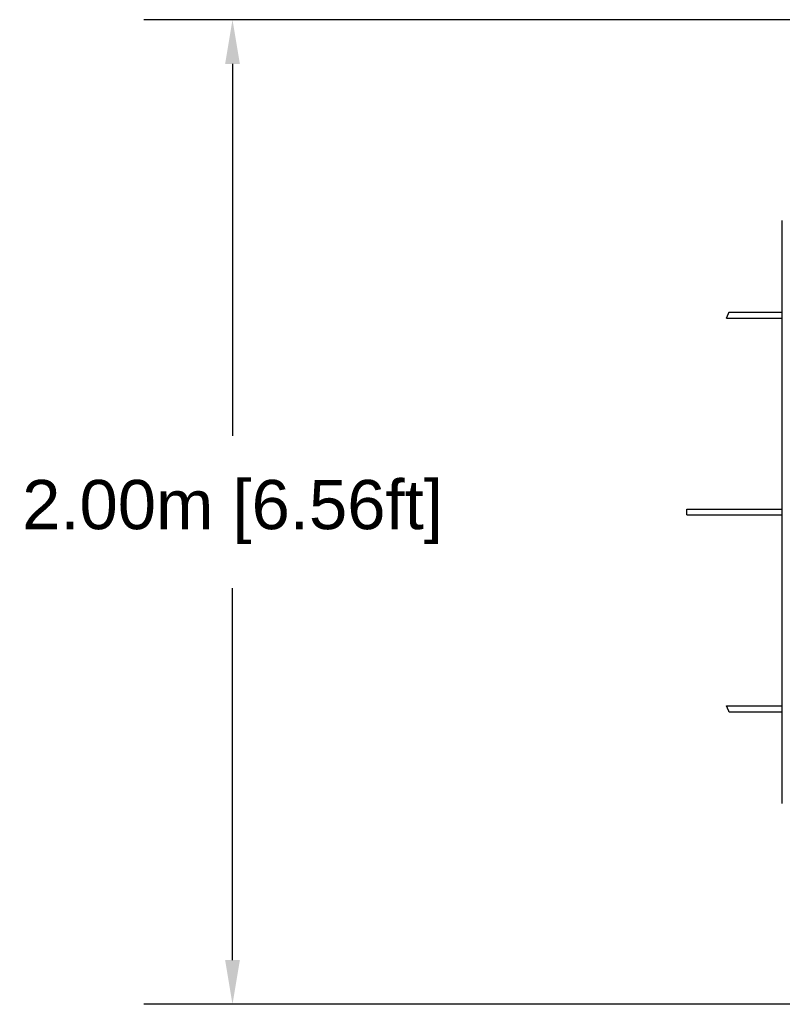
# Model space of a CAD drawing. Header units: millimetres. Extents: x 4869.14 to 4875.07, y 2221.36 to 2228.96.
# Tile 10 of 19: x 4869.14 to 4870.69, y 2226.96 to 2228.96. Entities that reach past the tile are written whole.
import ezdxf

# ---------------------------------------------------------------- set-up
doc = ezdxf.new("R2010")
doc.units = ezdxf.units.MM
doc.layers.add('MEDIDAS', color=7, linetype='Continuous', true_color=0x7d26cd)
doc.styles.get("Standard").update_dxf_attribs({"font": 'arial.ttf'})
doc.dimstyles.get("Standard").update_dxf_attribs({"dimtxt": 0.18, "dimasz": 0.18, "dimexe": 0.18, "dimexo": 0.0625, "dimgap": 0.09, "dimtad": 0, "dimtih": 1, "dimtoh": 1, "dimdec": 4, "dimzin": 0, "dimdsep": 46, "dimtxsty": 'Standard', "dimcen": 0.09, "dimadec": 0, "dimazin": 0, "dimtfac": 1, "dimtdec": 4, "dimtofl": 0, "dimtmove": 0, "dimatfit": 3, "dimfxl": 1, "dimtolj": 1, "dimtzin": 0, "dimarcsym": 0})

# ---------------------------------------------------------------- blocks, each defined once
blk = doc.blocks.new('*D21')
at = {"color": 0, "lineweight": -2, "transparency": 16777216}
for p, q in [((4871.4327, 2228.9604), (4869.393, 2228.9604)), ((4869.573, 2228.8704), (4869.573, 2228.1151)), ((4869.573, 2227.0503), (4869.573, 2227.8056)), ((4871.4327, 2226.9603), (4869.393, 2226.9603))]:
    blk.add_line(p, q, dxfattribs=at)
at = {"color": 0, "transparency": 16777216}
for points in [[(4869.558, 2228.8704), (4869.588, 2228.8704), (4869.573, 2228.9604)], [(4869.558, 2227.0503), (4869.588, 2227.0503), (4869.573, 2226.9603)]]:
    blk.add_solid(points, dxfattribs=at)
at = {"layer": 'Defpoints', "color": 0, "transparency": 16777216}
for p in [(4871.4952, 2228.9604), (4869.573, 2226.9603), (4871.4952, 2226.9603)]:
    blk.add_point(p, dxfattribs=at)
at = {"color": 0, "transparency": 16777216, "insert": (4869.573, 2227.9604), "char_height": 0.1, "attachment_point": 5}
blk.add_mtext('\\A1;2.00m [6.56ft]', dxfattribs=at)
blk = doc.blocks.new('Sleet_2.00_Top')
at = {"layer": 'MEDIDAS', "color": 12, "lineweight": -3, "true_color": 0xc80000}
for points, knots in [([(4870.6892, 2228.3664), (4870.6892, 2228.3862), (4870.6892, 2228.4056), (4870.6892, 2228.4239), (4870.6892, 2228.4573), (4870.6892, 2228.4971), (4870.6892, 2228.5236), (4870.6892, 2228.5387), (4870.6892, 2228.5523), (4870.6892, 2228.5523)], [203.98138, 203.98138, 203.98138, 203.98138, 210.026423, 210.026423, 210.026423, 221.608452, 221.608452, 221.608452, 228.167142, 228.167142, 228.167142, 228.167142]), ([(4870.5813, 2228.3664), (4870.5813, 2228.3664), (4870.5886, 2228.3664), (4870.5996, 2228.3664), (4870.6147, 2228.3664), (4870.6369, 2228.3664), (4870.6588, 2228.3664), (4870.6684, 2228.3664), (4870.6786, 2228.3664), (4870.6892, 2228.3664)], [545.365948, 545.365948, 545.365948, 545.365948, 551.302082, 551.302082, 551.302082, 559.535092, 559.535092, 559.535092, 563.308309, 563.308309, 563.308309, 563.308309]), ([(4870.5761, 2228.3544), (4870.5761, 2228.3544), (4870.5833, 2228.3544), (4870.5943, 2228.3544), (4870.6092, 2228.3544), (4870.6313, 2228.3544), (4870.653, 2228.3544), (4870.6643, 2228.3544), (4870.6765, 2228.3544), (4870.6892, 2228.3544)], [546.970833, 546.970833, 546.970833, 546.970833, 552.901729, 552.901729, 552.901729, 561.106907, 561.106907, 561.106907, 565.555085, 565.555085, 565.555085, 565.555085]), ([(4870.6892, 2227.9664), (4870.6892, 2228.042), (4870.6892, 2228.12), (4870.6892, 2228.2459), (4870.6892, 2228.3016), (4870.6892, 2228.3543)], [163.507781, 163.507781, 163.507781, 163.507781, 186.872274, 186.872274, 202.764879, 202.764879, 202.764879, 202.764879]), ([(4870.4952, 2227.9664), (4870.4952, 2227.9664), (4870.5017, 2227.9664), (4870.5119, 2227.9664), (4870.5254, 2227.9664), (4870.5452, 2227.9664), (4870.5654, 2227.9664), (4870.6005, 2227.9664), (4870.6444, 2227.9664), (4870.6892, 2227.9664)], [552.927409, 552.927409, 552.927409, 552.927409, 558.787237, 558.787237, 558.787237, 566.613871, 566.613871, 566.613871, 580.752991, 580.752991, 580.752991, 580.752991]), ([(4870.6892, 2227.9544), (4870.6892, 2227.9564), (4870.6892, 2227.9584), (4870.6892, 2227.9604), (4870.6892, 2227.9624), (4870.6892, 2227.9644), (4870.6892, 2227.9664)], [162.274845, 162.274845, 162.274845, 162.274845, 162.88956, 162.88956, 162.88956, 163.507781, 163.507781, 163.507781, 163.507781]), ([(4870.4952, 2227.9544), (4870.4952, 2227.9544), (4870.5017, 2227.9544), (4870.5119, 2227.9544), (4870.5254, 2227.9544), (4870.5452, 2227.9544), (4870.5654, 2227.9544), (4870.6005, 2227.9544), (4870.6444, 2227.9544), (4870.6892, 2227.9544)], [549.896442, 549.896442, 549.896442, 549.896442, 555.756088, 555.756088, 555.756088, 563.582722, 563.582722, 563.582722, 577.721971, 577.721971, 577.721971, 577.721971]), ([(4870.6892, 2227.5664), (4870.6892, 2227.6191), (4870.6892, 2227.6749), (4870.6892, 2227.8008), (4870.6892, 2227.8787), (4870.6892, 2227.9544)], [123.009318, 123.009318, 123.009318, 123.009318, 138.906846, 138.906846, 162.274845, 162.274845, 162.274845, 162.274845]), ([(4870.5761, 2227.5664), (4870.5761, 2227.5664), (4870.5833, 2227.5664), (4870.5943, 2227.5664), (4870.6092, 2227.5664), (4870.6313, 2227.5664), (4870.653, 2227.5664), (4870.6643, 2227.5664), (4870.6765, 2227.5664), (4870.6892, 2227.5664)], [467.907297, 467.907297, 467.907297, 467.907297, 473.838193, 473.838193, 473.838193, 482.043372, 482.043372, 482.043372, 486.491776, 486.491776, 486.491776, 486.491776]), ([(4870.5813, 2227.5544), (4870.5813, 2227.5544), (4870.5886, 2227.5544), (4870.5996, 2227.5544), (4870.6147, 2227.5544), (4870.6369, 2227.5544), (4870.6588, 2227.5544), (4870.6684, 2227.5544), (4870.6786, 2227.5544), (4870.6892, 2227.5544)], [463.871224, 463.871224, 463.871224, 463.871224, 469.807358, 469.807358, 469.807358, 478.040368, 478.040368, 478.040368, 481.813866, 481.813866, 481.813866, 481.813866]), ([(4870.6892, 2227.3684), (4870.6892, 2227.3684), (4870.6892, 2227.382), (4870.6892, 2227.3971), (4870.6892, 2227.4237), (4870.6892, 2227.4635), (4870.6892, 2227.4968), (4870.6892, 2227.5152), (4870.6892, 2227.5345), (4870.6892, 2227.5543)], [97.611484, 97.611484, 97.611484, 97.611484, 104.170668, 104.170668, 104.170668, 115.752697, 115.752697, 115.752697, 121.796191, 121.796191, 121.796191, 121.796191])]:
    blk.add_open_spline(points, degree=3, knots=knots, dxfattribs=at)
for points, weights in [([(4870.5761, 2228.3544), (4870.5787, 2228.3604), (4870.5813, 2228.3664)], [0.885194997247, 0.884080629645, 0.883005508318]), ([(4870.5813, 2227.5544), (4870.5787, 2227.5603), (4870.5761, 2227.5664)], [0.883005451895, 0.884080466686, 0.885194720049])]:
    blk.add_rational_spline(points, weights, degree=2, dxfattribs=at)
for points in [[(4870.6892, 2228.3543), (4870.6892, 2228.3584), (4870.6892, 2228.3624), (4870.6892, 2228.3664)], [(4870.6892, 2227.5543), (4870.6892, 2227.5583), (4870.6892, 2227.5623), (4870.6892, 2227.5664)]]:
    blk.add_open_spline(points, degree=3, dxfattribs=at)
blk.add_rational_spline([(4870.4952, 2227.9544), (4870.4952, 2227.9574), (4870.4952, 2227.9604), (4870.4952, 2227.9634), (4870.4952, 2227.9664)], [0.997528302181, 0.99875889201, 1, 0.998758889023, 0.997528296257], degree=2, knots=[317.633674, 317.633674, 317.633674, 318.280281, 318.280281, 318.926889, 318.926889, 318.926889], dxfattribs=at)

msp = doc.modelspace()

# ---------------------------------------------------------------- block references
msp.add_blockref('Sleet_2.00_Top', (0, 0))

# ---------------------------------------------------------------- dimensions: what is measured, and where the dimension line sits
dim = msp.add_linear_dim(base=(4869.573, 2226.9603), p1=(4871.4952, 2228.9604), p2=(4871.4952, 2226.9603), angle=90, dimstyle='Standard', override={"dimtxt": 0.1, "dimasz": 0.09, "dimdec": 2, "dimpost": '<>m'})
dim.commit()
dim.dimension.update_dxf_attribs({"geometry": '*D21', "text_midpoint": (4869.573, 2227.9604)})

doc.saveas('drawing.dxf')
